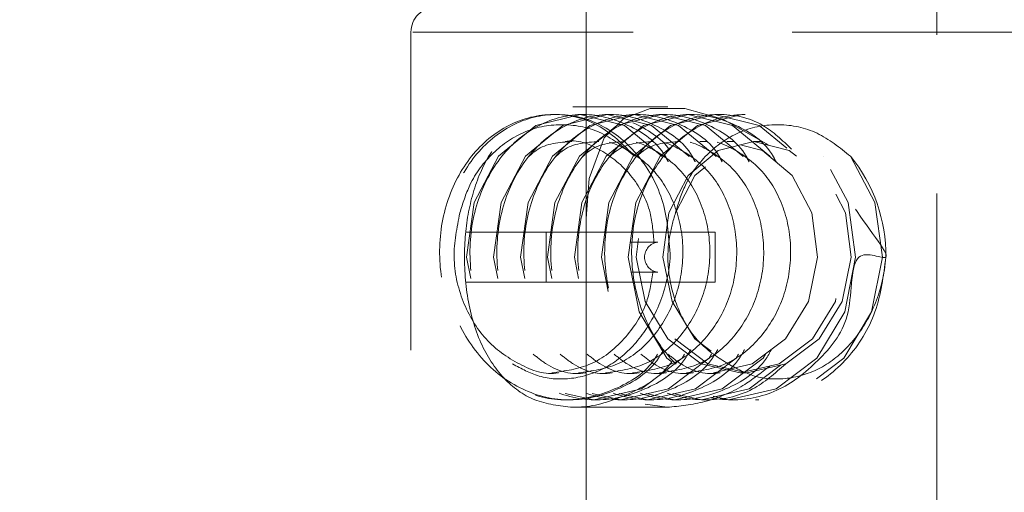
# Model space of a CAD drawing. Header units: millimetres. Extents: x 624 to 866, y 309 to 728.
# Tile 20 of 41: x 828.55 to 832.48, y 371.74 to 373.63. Entities that reach past the tile are written whole.
import ezdxf

# ---------------------------------------------------------------- set-up
doc = ezdxf.new("R2010")
doc.units = ezdxf.units.MM
doc.linetypes.add('HIDDEN', pattern=[1.905, 1.27, -0.635])

msp = doc.modelspace()

# ---------------------------------------------------------------- linework, layer by layer
at = {"color": 7, "linetype": 'HIDDEN', "lineweight": 18}
for p, q in [((830.8094, 373.6797), (830.8094, 372.5827)), ((832.2094, 369.7597), (832.2094, 373.6797)), ((830.1094, 373.5797), (830.1094, 371.6797)), ((832.9017, 373.5797), (830.1171, 373.5797)), ((831.1355, 373.2808), (830.7562, 373.2808)), ((830.7989, 373.2508), (830.7854, 373.2508)), ((830.9065, 373.2508), (830.893, 373.2508)), ((831.1217, 373.2508), (831.1082, 373.2508)), ((831.2293, 373.2508), (831.2158, 373.2508)), ((831.3368, 373.2508), (831.3234, 373.2508)), ((831.4444, 373.2508), (831.431, 373.2508)), ((831.2895, 373.1425), (831.2626, 373.1425)), ((831.3971, 373.1425), (831.3702, 373.1425)), ((831.5046, 373.1425), (831.4778, 373.1425)), ((830.65, 372.7808), (830.3272, 372.7808)), ((830.65, 372.5808), (830.65, 372.7808)), ((830.65, 372.7808), (831.3244, 372.7808)), ((831.3244, 372.7808), (831.3244, 372.5808)), ((831.0948, 372.7408), (830.9872, 372.7408)), ((830.9872, 372.6208), (831.0948, 372.6208)), ((830.65, 372.5808), (830.3272, 372.5808)), ((831.3244, 372.5808), (830.65, 372.5808)), ((830.8094, 372.5827), (830.8094, 369.7597)), ((831.317, 372.219), (831.3439, 372.219)), ((831.4246, 372.219), (831.4515, 372.219)), ((830.7316, 372.1108), (830.7451, 372.1108)), ((830.8392, 372.1108), (830.8527, 372.1108)), ((830.9468, 372.1108), (830.9603, 372.1108)), ((831.0544, 372.1108), (831.0679, 372.1108)), ((831.162, 372.1108), (831.1755, 372.1108)), ((831.2696, 372.1108), (831.283, 372.1108)), ((831.3772, 372.1108), (831.3906, 372.1108)), ((831.4848, 372.1108), (831.4982, 372.1108)), ((830.7562, 372.0808), (831.1328, 372.0808))]:
    msp.add_line(p, q, dxfattribs=at)
at = {"color": 7, "linetype": 'HIDDEN', "lineweight": 18, "flags": 128}
for points in [[(831.1128, 373.0819), (831.1117, 373.0838), (831.1117, 373.0838), (830.9626, 373.2074), (830.7854, 373.2508), (830.6083, 373.2074), (830.4591, 373.0838), (830.3617, 372.8989), (830.3318, 372.6808), (830.3751, 372.4626), (830.486, 372.2777), (830.6486, 372.1541), (830.8392, 372.1108), (831.0298, 372.1541), (831.1924, 372.2777), (831.202, 372.2936)], [(831.2204, 373.0819), (831.2193, 373.0838), (831.2193, 373.0838), (831.0702, 373.2074), (830.893, 373.2508), (830.7159, 373.2074), (830.5667, 373.0838), (830.4693, 372.8989), (830.4394, 372.6808), (830.4827, 372.4626), (830.5936, 372.2777), (830.7562, 372.1541), (830.9468, 372.1108), (831.1374, 372.1541), (831.3, 372.2777), (831.3095, 372.2936)], [(831.3279, 373.0819), (831.3269, 373.0838), (831.3269, 373.0838), (831.1778, 373.2074), (831.0006, 373.2508), (830.8235, 373.2074), (830.6743, 373.0838), (830.5769, 372.8989), (830.547, 372.6808), (830.5903, 372.4626), (830.7012, 372.2777), (830.8638, 372.1541), (831.0544, 372.1108), (831.245, 372.1541), (831.4076, 372.2777), (831.4171, 372.2936)], [(831.4355, 373.0819), (831.4345, 373.0838), (831.4345, 373.0838), (831.2854, 373.2074), (831.1082, 373.2508), (830.9311, 373.2074), (830.7819, 373.0838), (830.6845, 372.8989), (830.6546, 372.6808), (830.6979, 372.4626), (830.8088, 372.2777), (830.9714, 372.1541), (831.162, 372.1108), (831.3526, 372.1541), (831.5152, 372.2777), (831.5247, 372.2936)], [(831.5431, 373.0819), (831.5421, 373.0838), (831.5421, 373.0838), (831.393, 373.2074), (831.2158, 373.2508), (831.0386, 373.2074), (830.8895, 373.0838), (830.7921, 372.8989), (830.7622, 372.6808), (830.8055, 372.4626), (830.9164, 372.2777), (831.079, 372.1541), (831.2696, 372.1108), (831.4602, 372.1541), (831.5855, 372.2493)], [(831.5354, 373.1283), (831.529, 373.1342), (831.3543, 373.2322), (831.2037, 373.2752), (831.0642, 373.2747), (830.9601, 373.2351), (830.8812, 373.1582), (830.8212, 372.9951), (830.8097, 372.8358), (830.8096, 372.7233), (830.8095, 372.6046), (830.811, 372.4745), (830.8384, 372.2935), (830.9254, 372.1526), (831.0299, 372.095), (831.1328, 372.0808), (831.1328, 372.0808)], [(831.6103, 373.1165), (831.5005, 373.2074), (831.3234, 373.2508), (831.1462, 373.2074), (830.9971, 373.0838), (830.8997, 372.8989), (830.8698, 372.6808), (830.9131, 372.4626), (831.024, 372.2777), (831.1866, 372.1541), (831.3772, 372.1108), (831.5678, 372.1541), (831.7304, 372.2777), (831.8413, 372.4626), (831.8846, 372.6808), (831.8547, 372.8989), (831.7573, 373.0838), (831.7573, 373.0838), (831.8649, 373.0838), (831.6081, 373.2074), (831.431, 373.2508), (831.2538, 373.2074), (831.1047, 373.0838), (831.0072, 372.8989), (830.9774, 372.6808), (831.0207, 372.4626), (831.1316, 372.2777), (831.2942, 372.1541), (831.4848, 372.1108), (831.6754, 372.1541), (831.838, 372.2777), (831.9489, 372.4626), (831.9922, 372.6808), (831.9623, 372.8989), (831.8649, 373.0838)], [(831.317, 372.2191), (831.4723, 372.2542), (831.6054, 372.3543), (831.6965, 372.5041), (831.7328, 372.6808), (831.7099, 372.8575), (831.6322, 373.0073), (831.5127, 373.1074), (831.3705, 373.1425), (831.2282, 373.1074), (831.1087, 373.0073), (831.031, 372.8575), (831.0081, 372.6808), (831.0445, 372.5041), (831.1356, 372.3543), (831.2686, 372.2542), (831.4243, 372.219), (831.5799, 372.2542), (831.7129, 372.3543), (831.804, 372.5041), (831.8404, 372.6808), (831.8175, 372.8575), (831.7398, 373.0073), (831.6203, 373.1074), (831.4781, 373.1425), (831.3358, 373.1074), (831.2163, 373.0073), (831.1386, 372.8575), (831.1157, 372.6808), (831.1521, 372.5041), (831.2432, 372.3543), (831.3762, 372.2542), (831.3762, 372.2542)], [(831.1625, 372.3543), (831.2955, 372.2542), (831.4512, 372.219), (831.6068, 372.2542), (831.7398, 372.3543), (831.8309, 372.5041), (831.8673, 372.6808), (831.8444, 372.8575), (831.7667, 373.0073), (831.6472, 373.1074), (831.505, 373.1425), (831.3627, 373.1074), (831.2432, 373.0073), (831.1655, 372.8575), (831.1655, 372.8575)]]:
    msp.add_lwpolyline(points, dxfattribs=at)
at = {"color": 7, "linetype": 'Continuous', "lineweight": 25}
msp.add_arc((831.4622, 340.2896), 35, 94.515, 242.79711, dxfattribs=at)
at = {"color": 7, "linetype": 'HIDDEN', "lineweight": 18}
for centre, radius, start, end in [((831.4622, 340.2896), 34.6, 91.82185, 244.11542), ((830.2094, 373.5797), 0.1, 90, 180), ((831.3785, 372.6879), 0.6272, 359.3488, 39.1464), ((831.103, 372.6808), 0.0606, 97.8651, 262.1349)]:
    msp.add_arc(centre, radius, start, end, dxfattribs=at)
for points, knots in [([(831.0041, 373.0838), (830.9568, 373.1305), (830.8621, 373.2239), (830.6772, 373.2648), (830.4961, 373.2213), (830.3426, 373.0942), (830.2425, 372.9046), (830.2117, 372.6807), (830.256, 372.457), (830.3697, 372.2671), (830.536, 372.1407), (830.7327, 372.095), (830.9231, 372.1439), (831.0518, 372.2206), (831.0912, 372.2882), (831.0944, 372.2936)], [0, 0, 0, 0, 0.0827414, 0.1654829, 0.2482243, 0.3309657, 0.4137072, 0.4964486, 0.5791901, 0.6619315, 0.7446729, 0.8274144, 0.9101558, 0.9928972, 1, 1, 1, 1]), ([(831.1449, 372.6808), (831.1399, 372.7554), (831.1299, 372.9046), (831.0255, 373.0943), (830.8735, 373.2211), (830.6912, 373.2656), (830.5094, 373.2211), (830.3561, 373.0943), (830.256, 372.9046), (830.2252, 372.6808), (830.2694, 372.457), (830.3831, 372.2672), (830.5495, 372.1406), (830.746, 372.0951), (830.9372, 372.1433), (831.07, 372.2257), (831.1123, 372.3003), (831.1189, 372.312)], [0, 0, 0, 0, 0.070494, 0.140988, 0.211482, 0.281976, 0.35247, 0.422965, 0.493459, 0.563953, 0.634447, 0.704941, 0.775435, 0.845929, 0.916423, 0.986917, 1, 1, 1, 1]), ([(830.7562, 372.0808), (830.7035, 372.0868), (830.5982, 372.0989), (830.4729, 372.1925), (830.3808, 372.3343), (830.3286, 372.5202), (830.3178, 372.7223), (830.3439, 372.9104), (830.4049, 373.0744), (830.5076, 373.205), (830.6521, 373.2796), (830.8218, 373.2869), (830.9867, 373.2278), (831.0992, 373.1657), (831.139, 373.1143), (831.14, 373.113)], [0, 0, 0, 0, 0.081216, 0.162283, 0.247253, 0.336638, 0.42147, 0.499398, 0.579085, 0.665929, 0.754926, 0.838012, 0.916725, 0.99794, 1, 1, 1, 1]), ([(831.1368, 373.0617), (831.1331, 373.0692), (831.0977, 373.1392), (830.9771, 373.2178), (830.7999, 373.2665), (830.6167, 373.2208), (830.4638, 373.0944), (830.3636, 372.9045), (830.3328, 372.6808), (830.377, 372.457), (830.4907, 372.2672), (830.6571, 372.1406), (830.8536, 372.0951), (831.0448, 372.1433), (831.1776, 372.2257), (831.2198, 372.3003), (831.2265, 372.312)], [0, 0, 0, 0, 0.009703, 0.090971, 0.172239, 0.253507, 0.334775, 0.416043, 0.497311, 0.578578, 0.659846, 0.741114, 0.822382, 0.90365, 0.984918, 1, 1, 1, 1]), ([(831.2444, 373.0617), (831.2406, 373.0692), (831.2053, 373.1392), (831.0847, 373.2178), (830.9075, 373.2665), (830.7243, 373.2208), (830.5714, 373.0944), (830.4712, 372.9045), (830.4404, 372.6808), (830.4846, 372.457), (830.5983, 372.2672), (830.7646, 372.1406), (830.9612, 372.0951), (831.1523, 372.1433), (831.2852, 372.2257), (831.3274, 372.3003), (831.3341, 372.312)], [0, 0, 0, 0, 0.009703, 0.090971, 0.172239, 0.253507, 0.334775, 0.416043, 0.497311, 0.578578, 0.659846, 0.741114, 0.822382, 0.90365, 0.984918, 1, 1, 1, 1]), ([(831.352, 373.0617), (831.3482, 373.0692), (831.3129, 373.1392), (831.1923, 373.2178), (831.0151, 373.2665), (830.8319, 373.2208), (830.679, 373.0944), (830.5787, 372.9045), (830.548, 372.6808), (830.5922, 372.457), (830.7059, 372.2672), (830.8722, 372.1406), (831.0687, 372.0951), (831.2599, 372.1433), (831.3928, 372.2257), (831.435, 372.3003), (831.4416, 372.312)], [0, 0, 0, 0, 0.0097035, 0.0909713, 0.1722392, 0.253507, 0.3347749, 0.4160428, 0.4973106, 0.5785785, 0.6598463, 0.7411142, 0.8223821, 0.9036499, 0.9849178, 1, 1, 1, 1]), ([(831.4596, 373.0617), (831.4558, 373.0692), (831.4205, 373.1392), (831.2999, 373.2178), (831.1226, 373.2665), (830.9395, 373.2208), (830.7866, 373.0944), (830.6863, 372.9045), (830.6556, 372.6808), (830.6998, 372.457), (830.8135, 372.2672), (830.9798, 372.1406), (831.1763, 372.0951), (831.3675, 372.1433), (831.5004, 372.2257), (831.5426, 372.3003), (831.5492, 372.312)], [0, 0, 0, 0, 0.009703, 0.090971, 0.172239, 0.253507, 0.334775, 0.416043, 0.497311, 0.578578, 0.659846, 0.741114, 0.822382, 0.90365, 0.984918, 1, 1, 1, 1]), ([(831.5672, 373.0617), (831.5634, 373.0692), (831.5281, 373.1392), (831.4075, 373.2178), (831.2302, 373.2665), (831.047, 373.2208), (830.8942, 373.0944), (830.7939, 372.9045), (830.7631, 372.6808), (830.8074, 372.4569), (830.9209, 372.2673), (831.0879, 372.1401), (831.2822, 372.0972), (831.4687, 372.1332), (831.5627, 372.2165), (831.6046, 372.2537)], [0, 0, 0, 0, 0.010013, 0.093872, 0.177732, 0.261591, 0.34545, 0.429309, 0.513169, 0.597028, 0.680887, 0.764747, 0.848606, 0.932465, 1, 1, 1, 1]), ([(831.6294, 373.1117), (831.5926, 373.1474), (831.5081, 373.229), (831.3359, 373.2642), (831.1551, 373.2214), (831.0016, 373.0942), (830.9016, 372.9046), (830.8707, 372.6808), (830.915, 372.4569), (831.0286, 372.2672), (831.1953, 372.1403), (831.3904, 372.0963), (831.5871, 372.1389), (831.7487, 372.2728), (831.8812, 372.4361), (831.8559, 372.7477), (832.0895, 372.6185), (831.849, 372.8903), (831.7893, 373.0931), (831.6238, 373.2214), (831.4451, 373.2655), (831.2623, 373.2211), (831.1093, 373.0943), (831.0091, 372.9046), (830.9783, 372.6808), (831.0226, 372.4569), (831.1362, 372.2672), (831.3029, 372.1404), (831.4982, 372.0959), (831.6939, 372.1404), (831.8594, 372.2672), (831.9772, 372.4569), (831.9962, 372.6062), (832.0056, 372.6808)], [0, 0, 0, 0, 0.024983, 0.057264, 0.089545, 0.121827, 0.154108, 0.186389, 0.218671, 0.250952, 0.283233, 0.315515, 0.347796, 0.380077, 0.412359, 0.44464, 0.473624, 0.51578, 0.548061, 0.580343, 0.612624, 0.644905, 0.677187, 0.709468, 0.741749, 0.774031, 0.806312, 0.838593, 0.870875, 0.903156, 0.935437, 0.967719, 1, 1, 1, 1]), ([(831.0041, 373.0838), (830.9611, 373.1185), (830.8749, 373.1878), (830.7183, 373.2199), (830.5651, 373.1931), (830.4343, 373.1048), (830.3445, 372.9869), (830.3165, 372.8956), (830.3048, 372.8575)], [0, 0, 0, 0, 0.180993, 0.361929, 0.542771, 0.71431, 0.880636, 1, 1, 1, 1]), ([(831.8649, 373.0838), (831.8218, 373.1185), (831.7356, 373.1878), (831.579, 373.2199), (831.4258, 373.1931), (831.2951, 373.1048), (831.2052, 372.9869), (831.1772, 372.8956), (831.1655, 372.8575)], [0, 0, 0, 0, 0.180993, 0.361929, 0.542771, 0.71431, 0.880636, 1, 1, 1, 1]), ([(830.7517, 373.1425), (830.7013, 373.1394), (830.6381, 373.1355), (830.5891, 373.0909), (830.5791, 373.0819)], [0, 0, 0, 0, 0.796928, 1, 1, 1, 1]), ([(830.8593, 373.1425), (830.8089, 373.1394), (830.7457, 373.1355), (830.6967, 373.0909), (830.6867, 373.0819)], [0, 0, 0, 0, 0.796928, 1, 1, 1, 1]), ([(831.0799, 372.7377), (831.0769, 372.7784), (831.0697, 372.8792), (830.9923, 373.017), (830.872, 373.1131), (830.7722, 373.1542), (830.7247, 373.1425), (830.7246, 373.1424)], [0, 0, 0, 0, 0.184202, 0.455947, 0.727692, 0.999437, 1, 1, 1, 1]), ([(830.779, 372.2191), (830.8321, 372.226), (830.9384, 372.2399), (831.0746, 372.3466), (831.1679, 372.4992), (831.205, 372.6809), (831.1813, 372.8617), (831.1013, 373.0172), (830.9792, 373.113), (830.8798, 373.1542), (830.8323, 373.1425), (830.8322, 373.1424)], [0, 0, 0, 0, 0.124741, 0.249741, 0.374741, 0.499741, 0.624741, 0.749741, 0.874741, 0.999741, 1, 1, 1, 1]), ([(830.9668, 373.1425), (830.9165, 373.1394), (830.8533, 373.1355), (830.8043, 373.0909), (830.7943, 373.0819)], [0, 0, 0, 0, 0.796928, 1, 1, 1, 1]), ([(830.8866, 372.2191), (830.9397, 372.226), (831.046, 372.2399), (831.1821, 372.3466), (831.2754, 372.4992), (831.3126, 372.6809), (831.2889, 372.8617), (831.2089, 373.0172), (831.0868, 373.113), (830.9874, 373.1542), (830.9399, 373.1425), (830.9398, 373.1424)], [0, 0, 0, 0, 0.124741, 0.249741, 0.374741, 0.499741, 0.624741, 0.749741, 0.874741, 0.999741, 1, 1, 1, 1]), ([(831.0744, 373.1425), (831.0241, 373.1394), (830.9609, 373.1355), (830.9119, 373.0909), (830.9019, 373.0819)], [0, 0, 0, 0, 0.796928, 1, 1, 1, 1]), ([(830.9942, 372.2191), (831.0473, 372.226), (831.1535, 372.2399), (831.2897, 372.3466), (831.383, 372.4992), (831.4201, 372.6809), (831.3965, 372.8617), (831.3165, 373.0172), (831.1944, 373.113), (831.095, 373.1542), (831.0475, 373.1425), (831.0474, 373.1424)], [0, 0, 0, 0, 0.124741, 0.249741, 0.374741, 0.499741, 0.624741, 0.749741, 0.874741, 0.999741, 1, 1, 1, 1]), ([(831.182, 373.1425), (831.1317, 373.1394), (831.0685, 373.1355), (831.0195, 373.0909), (831.0095, 373.0819)], [0, 0, 0, 0, 0.796928, 1, 1, 1, 1]), ([(831.1018, 372.2191), (831.1549, 372.226), (831.2611, 372.2399), (831.3973, 372.3466), (831.4906, 372.4992), (831.5277, 372.6809), (831.5041, 372.8617), (831.4241, 373.0172), (831.302, 373.113), (831.2026, 373.1542), (831.1551, 373.1425), (831.155, 373.1424)], [0, 0, 0, 0, 0.1247411, 0.2497411, 0.3747411, 0.4997411, 0.6247411, 0.7497411, 0.8747411, 0.9997411, 1, 1, 1, 1]), ([(831.2094, 372.2191), (831.2625, 372.226), (831.3687, 372.2399), (831.5049, 372.3466), (831.5982, 372.4992), (831.6353, 372.6809), (831.6117, 372.8617), (831.5317, 373.0172), (831.4096, 373.113), (831.3102, 373.1542), (831.2627, 373.1425), (831.2626, 373.1424)], [0, 0, 0, 0, 0.124741, 0.249741, 0.374741, 0.499741, 0.624741, 0.749741, 0.874741, 0.999741, 1, 1, 1, 1]), ([(830.3048, 372.8575), (830.2929, 372.7989), (830.2692, 372.6819), (830.3095, 372.4995), (830.4021, 372.3444), (830.5379, 372.2485), (830.6462, 372.2073), (830.6981, 372.219), (830.6982, 372.219)], [0, 0, 0, 0, 0.199959, 0.399917, 0.599876, 0.799834, 0.999793, 1, 1, 1, 1]), ([(831.1655, 372.8575), (831.1564, 372.8256), (831.1332, 372.7447), (831.134, 372.604), (831.1772, 372.4557), (831.2592, 372.3285), (831.3371, 372.279), (831.3762, 372.2542)], [0, 0, 0, 0, 0.139306, 0.354004, 0.568701, 0.783398, 1, 1, 1, 1]), ([(830.5154, 372.2542), (830.55, 372.2354), (830.6242, 372.1952), (830.7542, 372.1893), (830.8882, 372.2306), (831.0076, 372.3267), (831.0987, 372.4668), (831.1365, 372.5937), (831.1436, 372.6676), (831.1449, 372.6808)], [0, 0, 0, 0, 0.13232, 0.284052, 0.445072, 0.611193, 0.78021, 0.960757, 1, 1, 1, 1]), ([(831.3762, 372.2542), (831.4107, 372.2354), (831.4849, 372.1952), (831.6149, 372.1893), (831.7489, 372.2306), (831.8684, 372.3267), (831.9594, 372.4668), (831.9972, 372.5937), (832.0043, 372.6676), (832.0056, 372.6808)], [0, 0, 0, 0, 0.13232, 0.284052, 0.445072, 0.611193, 0.78021, 0.960757, 1, 1, 1, 1]), ([(830.6714, 372.2191), (830.7246, 372.226), (830.8311, 372.2398), (830.9656, 372.3469), (831.055, 372.4824), (831.0698, 372.584), (831.0758, 372.6253)], [0, 0, 0, 0, 0.2708699, 0.5423019, 0.8137339, 1, 1, 1, 1]), ([(830.5975, 372.2936), (830.6145, 372.2798), (830.6745, 372.2309), (830.7538, 372.2073), (830.8057, 372.219), (830.8058, 372.219)], [0, 0, 0, 0, 0.282351, 0.999258, 1, 1, 1, 1]), ([(830.7051, 372.2936), (830.7221, 372.2798), (830.7821, 372.2309), (830.8614, 372.2073), (830.9133, 372.219), (830.9134, 372.219)], [0, 0, 0, 0, 0.2823513, 0.9992578, 1, 1, 1, 1]), ([(830.8127, 372.2936), (830.8297, 372.2798), (830.8897, 372.2309), (830.969, 372.2073), (831.0209, 372.219), (831.021, 372.219)], [0, 0, 0, 0, 0.282351, 0.999258, 1, 1, 1, 1]), ([(830.9203, 372.2936), (830.9373, 372.2798), (830.9972, 372.2309), (831.0765, 372.2073), (831.1285, 372.219), (831.1285, 372.219)], [0, 0, 0, 0, 0.282351, 0.999258, 1, 1, 1, 1]), ([(831.0279, 372.2936), (831.0449, 372.2798), (831.1048, 372.2309), (831.1841, 372.2073), (831.2361, 372.219), (831.2361, 372.219)], [0, 0, 0, 0, 0.282351, 0.999258, 1, 1, 1, 1]), ([(831.1355, 372.2936), (831.1525, 372.2798), (831.2124, 372.2309), (831.2917, 372.2073), (831.3437, 372.219), (831.3437, 372.219)], [0, 0, 0, 0, 0.282351, 0.999258, 1, 1, 1, 1]), ([(831.1512, 372.2628), (831.1463, 372.2564), (831.0988, 372.1952), (830.9703, 372.1235), (830.8373, 372.0827), (830.7676, 372.081), (830.7562, 372.0808)], [0, 0, 0, 0, 0.050953, 0.487211, 0.916322, 1, 1, 1, 1]), ([(831.1328, 372.0808), (831.1825, 372.0858), (831.2815, 372.0957), (831.4286, 372.1561), (831.5072, 372.2182), (831.5418, 372.2455)], [0, 0, 0, 0, 0.36002, 0.718486, 1, 1, 1, 1])]:
    msp.add_open_spline(points, degree=3, knots=knots, dxfattribs=at)

doc.saveas('drawing.dxf')
